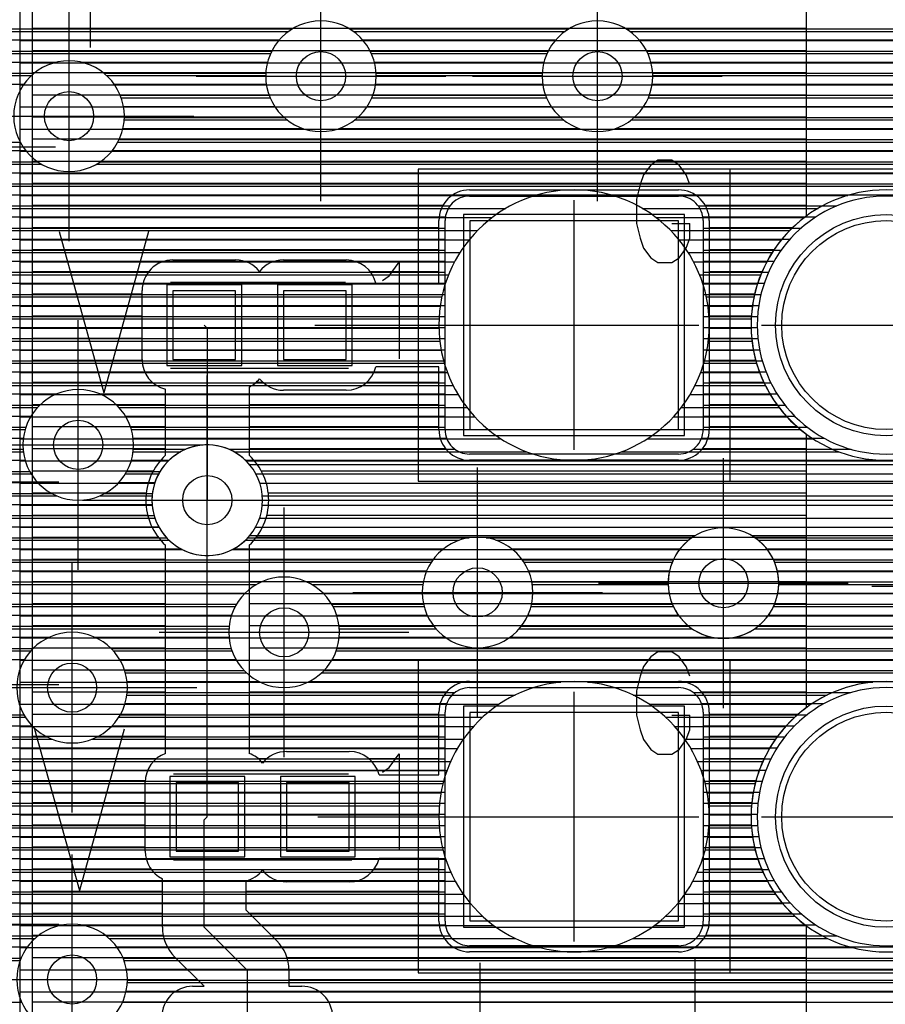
# Model space of a CAD drawing. Extents: x 25 to 291, y 23 to 136.
# Tile 29 of 147: x 31 to 38, y 70 to 78. Entities that reach past the tile are written whole.
import ezdxf

# ---------------------------------------------------------------- set-up
doc = ezdxf.new("R2010")
doc.units = 0
doc.layers.get('0').update_dxf_attribs({"linetype": 'CONTINUOUS'})
for name, color, linetype in [('copper_layer_2', 1, 'CONTINUOUS'), ('copper_layer_3', 3, 'CONTINUOUS'), ('copper_layer_bottom', 4, 'CONTINUOUS'), ('copper_layer_top', 5, 'CONTINUOUS'), ('drill_drawing', 6, 'CONTINUOUS'), ('paste_mask_top', 2, 'CONTINUOUS'), ('silkscreen_top', 1, 'CONTINUOUS'), ('solder_mask_bottom', 1, 'CONTINUOUS'), ('solder_mask_top', 1, 'CONTINUOUS')]:
    doc.layers.add(name, color=color, linetype=linetype)

# ---------------------------------------------------------------- blocks, each defined once
blk = doc.blocks.new('D20')
blk.add_circle((0, 0), 0.2)
blk = doc.blocks.new('D112')
blk.add_circle((0, 0), 0.85)
blk = doc.blocks.new('D460')
blk.add_lwpolyline([(0.84836, 0.84836), (-0.84836, 0.84836), (-0.84836, -0.84836), (0.84836, -0.84836)], close=True)
blk = doc.blocks.new('D466')
blk.add_lwpolyline([(0.254, 0.2794), (-0.254, 0.2794), (-0.254, -0.2794), (0.254, -0.2794)], close=True)
blk = doc.blocks.new('D34')
blk.add_circle((0, 0), 0.9)
blk = doc.blocks.new('D649')
blk.add_lwpolyline([(0.89916, 0.89916), (-0.89916, 0.89916), (-0.89916, -0.89916), (0.89916, -0.89916)], close=True)
blk = doc.blocks.new('D555')
blk.add_lwpolyline([(0.3048, 0.32766), (-0.3048, 0.32766), (-0.3048, -0.32766), (0.3048, -0.32766)], close=True)

msp = doc.modelspace()

# ---------------------------------------------------------------- linework, layer by layer
at = {"layer": 'copper_layer_2', "color": 1}
for points in [[(45.500127, 77.127508), (45.500127, 81.700279), (30.766574, 81.700279), (30.700025, 81.633731), (30.700025, 52.09144), (30.816358, 51.975108), (45.483617, 51.975108), (45.500127, 51.991618), (45.500127, 77.122936)], [(30.700025, 77.714757), (45.500127, 77.714757)], [(30.700025, 77.534925), (45.500127, 77.534925)], [(30.700025, 77.354839), (45.500127, 77.354839)], [(30.700025, 77.174752), (45.500127, 77.174752)], [(30.700025, 76.99492), (45.500127, 76.99492)], [(30.700025, 76.814834), (45.500127, 76.814834)], [(30.700025, 76.634747), (45.500127, 76.634747)], [(30.700025, 76.454915), (34.897638, 76.454915)], [(35.522733, 76.454915), (37.437643, 76.454915)], [(30.700025, 76.274829), (34.543053, 76.274829)], [(35.877064, 76.274829), (37.083058, 76.274829)], [(30.700025, 76.094742), (34.357125, 76.094742)], [(36.062992, 76.094742), (36.89713, 76.094742)], [(30.700025, 75.91491), (34.237998, 75.91491)], [(36.182372, 75.91491), (36.778004, 75.91491)], [(30.700025, 75.734823), (34.162306, 75.734823)], [(36.257811, 75.734823), (36.702311, 75.734823)], [(30.700025, 75.554737), (34.120904, 75.554737)], [(36.299213, 75.554737), (36.660909, 75.554737)], [(30.700025, 75.374905), (34.110236, 75.374905)], [(36.309881, 75.374905), (36.650241, 75.374905)], [(30.700025, 75.194818), (34.129286, 75.194818)], [(36.290831, 75.194818), (36.669291, 75.194818)], [(30.700025, 75.014732), (34.179832, 75.014732)], [(36.240284, 75.014732), (36.719837, 75.014732)], [(30.700025, 74.8349), (34.266447, 74.8349)], [(36.15367, 74.8349), (36.806452, 74.8349)], [(30.700025, 74.654813), (34.401067, 74.654813)], [(36.01905, 74.654813), (36.941072, 74.654813)], [(30.700025, 74.474727), (34.615189, 74.474727)], [(35.804928, 74.474727), (37.155194, 74.474727)], [(30.700025, 74.294895), (31.908306, 74.294895)], [(32.541783, 74.294895), (42.983236, 74.294895)], [(30.700025, 74.114808), (31.797308, 74.114808)], [(32.652781, 74.114808), (42.872238, 74.114808)], [(30.700025, 73.934722), (31.776988, 73.934722)], [(32.673355, 73.934722), (42.851918, 73.934722)], [(30.700025, 73.75489), (31.832614, 73.75489)], [(32.617475, 73.75489), (42.907798, 73.75489)], [(30.700025, 73.574803), (32.019558, 73.574803)], [(32.430531, 73.574803), (43.094488, 73.574803)], [(30.700025, 73.394717), (45.500127, 73.394717)], [(30.700025, 73.214884), (45.500127, 73.214884)], [(30.700025, 73.034798), (45.500127, 73.034798)], [(30.700025, 72.854712), (45.500127, 72.854712)], [(30.700025, 72.674879), (45.500127, 72.674879)], [(30.700025, 72.494793), (35.101854, 72.494793)], [(35.318263, 72.494793), (37.641859, 72.494793)], [(30.700025, 72.314707), (34.598933, 72.314707)], [(35.821184, 72.314707), (37.138938, 72.314707)], [(30.700025, 72.134874), (34.391415, 72.134874)], [(36.028702, 72.134874), (36.93142, 72.134874)], [(30.700025, 71.954788), (34.260097, 71.954788)], [(36.16002, 71.954788), (36.800102, 71.954788)], [(30.700025, 71.774702), (34.175768, 71.774702)], [(36.244348, 71.774702), (36.715773, 71.774702)], [(30.700025, 71.594869), (34.127508, 71.594869)], [(36.292609, 71.594869), (36.667513, 71.594869)], [(30.700025, 71.414783), (34.110236, 71.414783)], [(36.309881, 71.414783), (36.650241, 71.414783)], [(30.700025, 71.234696), (34.122682, 71.234696)], [(36.297689, 71.234696), (36.662687, 71.234696)], [(30.700025, 71.054864), (34.165608, 71.054864)], [(36.254509, 71.054864), (36.705613, 71.054864)], [(30.700025, 70.874778), (34.243586, 70.874778)], [(36.17653, 70.874778), (36.783592, 70.874778)], [(30.700025, 70.694691), (34.366015, 70.694691)], [(36.054102, 70.694691), (36.90602, 70.694691)], [(30.700025, 70.514859), (34.557277, 70.514859)], [(35.86284, 70.514859), (37.097282, 70.514859)], [(30.700025, 70.334773), (34.935992, 70.334773)], [(35.484125, 70.334773), (37.475997, 70.334773)], [(30.700025, 70.154686), (45.500127, 70.154686)], [(30.700025, 69.974854), (45.500127, 69.974854)]]:
    msp.add_lwpolyline(points, dxfattribs=at)
for points in [[(36.310135, 75.400051), (36.310135, 75.400051), (36.310135, 75.400051, 1), (34.109982, 75.400051), (34.109982, 75.400051), (34.109982, 75.400051, 1), (36.310135, 75.400051), (36.310135, 75.400051)], [(36.310135, 75.400051), (36.310135, 75.400051), (36.310135, 75.400051, 1), (34.109982, 75.400051), (34.109982, 75.400051), (34.109982, 75.400051, 1), (36.310135, 75.400051), (36.310135, 75.400051)], [(38.85014, 75.400051), (38.85014, 75.400051), (38.85014, 75.400051, 1), (36.649987, 75.400051), (36.649987, 75.400051), (36.649987, 75.400051, 1), (38.85014, 75.400051), (38.85014, 75.400051)], [(38.85014, 75.400051), (38.85014, 75.400051), (38.85014, 75.400051, 1), (36.649987, 75.400051), (36.649987, 75.400051), (36.649987, 75.400051, 1), (38.85014, 75.400051), (38.85014, 75.400051)], [(32.675133, 73.975108), (32.675133, 73.975108), (32.675133, 73.975108, 1), (31.774956, 73.975108), (31.774956, 73.975108), (31.774956, 73.975108, 1), (32.675133, 73.975108), (32.675133, 73.975108)], [(32.675133, 73.975108), (32.675133, 73.975108), (32.675133, 73.975108, 1), (31.774956, 73.975108), (31.774956, 73.975108), (31.774956, 73.975108, 1), (32.675133, 73.975108), (32.675133, 73.975108)], [(36.310135, 71.400051), (36.310135, 71.400051), (36.310135, 71.400051, 1), (34.109982, 71.400051), (34.109982, 71.400051), (34.109982, 71.400051, 1), (36.310135, 71.400051), (36.310135, 71.400051)], [(36.310135, 71.400051), (36.310135, 71.400051), (36.310135, 71.400051, 1), (34.109982, 71.400051), (34.109982, 71.400051), (34.109982, 71.400051, 1), (36.310135, 71.400051), (36.310135, 71.400051)], [(38.85014, 71.400051), (38.85014, 71.400051), (38.85014, 71.400051, 1), (36.649987, 71.400051), (36.649987, 71.400051), (36.649987, 71.400051, 1), (38.85014, 71.400051), (38.85014, 71.400051)], [(38.85014, 71.400051), (38.85014, 71.400051), (38.85014, 71.400051, 1), (36.649987, 71.400051), (36.649987, 71.400051), (36.649987, 71.400051, 1), (38.85014, 71.400051), (38.85014, 71.400051)]]:
    msp.add_lwpolyline(points, format="xyb", dxfattribs=at)
at = {"layer": 'copper_layer_3', "color": 3}
for points in [[(33.599949, 77.425197), (33.599949, 77.425197), (33.599949, 77.425197, 1), (32.700279, 77.425197), (32.700279, 77.425197), (32.700279, 77.425197, 1), (33.599949, 77.425197), (33.599949, 77.425197)], [(33.599949, 77.425197), (33.599949, 77.425197), (33.599949, 77.425197, 1), (32.700279, 77.425197), (32.700279, 77.425197), (32.700279, 77.425197, 1), (33.599949, 77.425197), (33.599949, 77.425197)], [(35.85014, 77.425197), (35.85014, 77.425197), (35.85014, 77.425197, 1), (34.949962, 77.425197), (34.949962, 77.425197), (34.949962, 77.425197, 1), (35.85014, 77.425197), (35.85014, 77.425197)], [(35.85014, 77.425197), (35.85014, 77.425197), (35.85014, 77.425197, 1), (34.949962, 77.425197), (34.949962, 77.425197), (34.949962, 77.425197, 1), (35.85014, 77.425197), (35.85014, 77.425197)], [(31.550165, 77.100076), (31.550165, 77.100076), (31.550165, 77.100076, 1), (30.649987, 77.100076), (30.649987, 77.100076), (30.649987, 77.100076, 1), (31.550165, 77.100076), (31.550165, 77.100076)], [(31.550165, 77.100076), (31.550165, 77.100076), (31.550165, 77.100076, 1), (30.649987, 77.100076), (30.649987, 77.100076), (30.649987, 77.100076, 1), (31.550165, 77.100076), (31.550165, 77.100076)], [(36.310135, 75.400051), (36.310135, 75.400051), (36.310135, 75.400051, 1), (34.109982, 75.400051), (34.109982, 75.400051), (34.109982, 75.400051, 1), (36.310135, 75.400051), (36.310135, 75.400051)], [(36.310135, 75.400051), (36.310135, 75.400051), (36.310135, 75.400051, 1), (34.109982, 75.400051), (34.109982, 75.400051), (34.109982, 75.400051, 1), (36.310135, 75.400051), (36.310135, 75.400051)], [(38.85014, 75.400051), (38.85014, 75.400051), (38.85014, 75.400051, 1), (36.649987, 75.400051), (36.649987, 75.400051), (36.649987, 75.400051, 1), (38.85014, 75.400051), (38.85014, 75.400051)], [(38.85014, 75.400051), (38.85014, 75.400051), (38.85014, 75.400051, 1), (36.649987, 75.400051), (36.649987, 75.400051), (36.649987, 75.400051, 1), (38.85014, 75.400051), (38.85014, 75.400051)], [(31.625095, 74.425197), (31.625095, 74.425197), (31.625095, 74.425197, 1), (30.724917, 74.425197), (30.724917, 74.425197), (30.724917, 74.425197, 1), (31.625095, 74.425197), (31.625095, 74.425197)], [(31.625095, 74.425197), (31.625095, 74.425197), (31.625095, 74.425197, 1), (30.724917, 74.425197), (30.724917, 74.425197), (30.724917, 74.425197, 1), (31.625095, 74.425197), (31.625095, 74.425197)], [(32.675133, 73.975108), (32.675133, 73.975108), (32.675133, 73.975108, 1), (31.774956, 73.975108), (31.774956, 73.975108), (31.774956, 73.975108, 1), (32.675133, 73.975108), (32.675133, 73.975108)], [(32.675133, 73.975108), (32.675133, 73.975108), (32.675133, 73.975108, 1), (31.774956, 73.975108), (31.774956, 73.975108), (31.774956, 73.975108, 1), (32.675133, 73.975108), (32.675133, 73.975108)], [(36.875032, 73.300229), (36.875032, 73.300229), (36.875032, 73.300229, 1), (35.975362, 73.300229), (35.975362, 73.300229), (35.975362, 73.300229, 1), (36.875032, 73.300229), (36.875032, 73.300229)], [(36.875032, 73.300229), (36.875032, 73.300229), (36.875032, 73.300229, 1), (35.975362, 73.300229), (35.975362, 73.300229), (35.975362, 73.300229, 1), (36.875032, 73.300229), (36.875032, 73.300229)], [(34.875032, 73.225044), (34.875032, 73.225044), (34.875032, 73.225044, 1), (33.974854, 73.225044), (33.974854, 73.225044), (33.974854, 73.225044, 1), (34.875032, 73.225044), (34.875032, 73.225044)], [(34.875032, 73.225044), (34.875032, 73.225044), (34.875032, 73.225044, 1), (33.974854, 73.225044), (33.974854, 73.225044), (33.974854, 73.225044, 1), (34.875032, 73.225044), (34.875032, 73.225044)], [(33.299975, 72.900178), (33.299975, 72.900178), (33.299975, 72.900178, 1), (32.400305, 72.900178), (32.400305, 72.900178), (32.400305, 72.900178, 1), (33.299975, 72.900178), (33.299975, 72.900178)], [(33.299975, 72.900178), (33.299975, 72.900178), (33.299975, 72.900178, 1), (32.400305, 72.900178), (32.400305, 72.900178), (32.400305, 72.900178, 1), (33.299975, 72.900178), (33.299975, 72.900178)], [(31.575057, 72.450089), (31.575057, 72.450089), (31.575057, 72.450089, 1), (30.674879, 72.450089), (30.674879, 72.450089), (30.674879, 72.450089, 1), (31.575057, 72.450089), (31.575057, 72.450089)], [(31.575057, 72.450089), (31.575057, 72.450089), (31.575057, 72.450089, 1), (30.674879, 72.450089), (30.674879, 72.450089), (30.674879, 72.450089, 1), (31.575057, 72.450089), (31.575057, 72.450089)], [(36.310135, 71.400051), (36.310135, 71.400051), (36.310135, 71.400051, 1), (34.109982, 71.400051), (34.109982, 71.400051), (34.109982, 71.400051, 1), (36.310135, 71.400051), (36.310135, 71.400051)], [(36.310135, 71.400051), (36.310135, 71.400051), (36.310135, 71.400051, 1), (34.109982, 71.400051), (34.109982, 71.400051), (34.109982, 71.400051, 1), (36.310135, 71.400051), (36.310135, 71.400051)], [(38.85014, 71.400051), (38.85014, 71.400051), (38.85014, 71.400051, 1), (36.649987, 71.400051), (36.649987, 71.400051), (36.649987, 71.400051, 1), (38.85014, 71.400051), (38.85014, 71.400051)], [(38.85014, 71.400051), (38.85014, 71.400051), (38.85014, 71.400051, 1), (36.649987, 71.400051), (36.649987, 71.400051), (36.649987, 71.400051, 1), (38.85014, 71.400051), (38.85014, 71.400051)], [(31.575057, 70.075184), (31.575057, 70.075184), (31.575057, 70.075184, 1), (30.674879, 70.075184), (30.674879, 70.075184), (30.674879, 70.075184, 1), (31.575057, 70.075184), (31.575057, 70.075184)], [(31.575057, 70.075184), (31.575057, 70.075184), (31.575057, 70.075184, 1), (30.674879, 70.075184), (30.674879, 70.075184), (30.674879, 70.075184, 1), (31.575057, 70.075184), (31.575057, 70.075184)]]:
    msp.add_lwpolyline(points, format="xyb", dxfattribs=at)
for points in [[(25.800102, 77.789942), (32.886462, 77.789942)], [(33.413767, 77.789942), (35.136398, 77.789942)], [(35.663703, 77.789942), (40.111506, 77.789942)], [(25.800102, 77.609855), (32.739649, 77.609855)], [(33.560325, 77.609855), (34.989586, 77.609855)], [(35.810516, 77.609855), (38.279655, 77.609855)], [(25.800102, 77.429769), (30.793752, 77.429769)], [(31.406401, 77.429769), (32.700025, 77.429769)], [(33.599949, 77.429769), (34.949962, 77.429769)], [(35.85014, 77.429769), (38.137414, 77.429769)], [(31.524511, 77.249936), (32.735585, 77.249936)], [(33.564389, 77.249936), (34.985522, 77.249936)], [(35.81458, 77.249936), (38.100076, 77.249936)], [(31.549149, 77.06985), (32.874016, 77.06985)], [(33.426213, 77.06985), (35.123952, 77.06985)], [(35.676149, 77.06985), (38.137668, 77.06985)], [(30.393193, 76.889764), (30.702311, 76.889764)], [(31.497841, 76.889764), (38.280417, 76.889764)], [(30.370841, 76.709931), (30.876048, 76.709931)], [(31.324105, 76.709931), (42.001524, 76.709931)], [(30.246634, 76.529845), (41.91237, 76.529845)], [(25.800102, 76.349759), (34.655067, 76.349759)], [(35.765304, 76.349759), (37.195072, 76.349759)], [(25.800102, 76.169926), (34.424181, 76.169926)], [(35.995936, 76.169926), (36.964186, 76.169926)], [(25.800102, 75.98984), (34.281433, 75.98984)], [(36.138684, 75.98984), (36.821438, 75.98984)], [(25.800102, 75.809754), (34.18923, 75.809754)], [(36.230886, 75.809754), (36.729235, 75.809754)], [(25.800102, 75.629921), (34.134366, 75.629921)], [(36.285751, 75.629921), (36.674371, 75.629921)], [(25.800102, 75.449835), (34.111252, 75.449835)], [(36.308865, 75.449835), (36.651257, 75.449835)], [(25.800102, 75.269749), (34.117856, 75.269749)], [(36.302261, 75.269749), (36.657861, 75.269749)], [(25.800102, 75.089916), (34.154686, 75.089916)], [(36.265431, 75.089916), (36.694691, 75.089916)], [(25.800102, 74.90983), (34.225298, 74.90983)], [(36.194818, 74.90983), (36.765304, 74.90983)], [(25.800102, 74.729743), (30.84379, 74.729743)], [(31.506223, 74.729743), (34.337821, 74.729743)], [(36.082296, 74.729743), (36.877826, 74.729743)], [(25.800102, 74.549911), (30.742697, 74.549911)], [(31.607569, 74.549911), (34.512319, 74.549911)], [(35.907798, 74.549911), (37.052324, 74.549911)], [(30.341377, 74.369825), (30.728473, 74.369825)], [(31.621539, 74.369825), (32.00889, 74.369825)], [(32.441199, 74.369825), (34.82474, 74.369825)], [(35.595377, 74.369825), (37.364745, 74.369825)], [(30.415037, 74.189738), (30.791466, 74.189738)], [(31.558547, 74.189738), (31.829566, 74.189738)], [(32.620523, 74.189738), (42.277115, 74.189738)], [(30.403861, 74.009906), (31.001778, 74.009906)], [(31.348235, 74.009906), (31.77648, 74.009906)], [(32.673609, 74.009906), (42.85141, 74.009906)], [(30.298705, 73.82982), (31.799086, 73.82982)], [(32.651003, 73.82982), (42.87427, 73.82982)], [(25.800102, 73.649733), (31.914148, 73.649733)], [(32.535941, 73.649733), (34.276099, 73.649733)], [(34.574041, 73.649733), (36.141732, 73.649733)], [(36.708407, 73.649733), (38.400813, 73.649733)], [(25.800102, 73.469901), (34.047498, 73.469901)], [(34.802642, 73.469901), (36.008382, 73.469901)], [(36.841758, 73.469901), (38.244348, 73.469901)], [(25.800102, 73.289815), (32.625095, 73.289815)], [(33.075184, 73.289815), (33.97968, 73.289815)], [(34.87046, 73.289815), (35.975108, 73.289815)], [(36.875032, 73.289815), (38.200406, 73.289815)], [(25.800102, 73.109728), (32.451867, 73.109728)], [(33.248158, 73.109728), (33.990094, 73.109728)], [(34.860046, 73.109728), (36.017272, 73.109728)], [(36.832868, 73.109728), (38.231648, 73.109728)], [(25.800102, 72.929896), (32.401067, 72.929896)], [(33.299213, 72.929896), (34.085598, 72.929896)], [(34.764542, 72.929896), (36.169418, 72.929896)], [(36.680721, 72.929896), (38.361443, 72.929896)], [(30.317755, 72.749809), (30.789434, 72.749809)], [(31.460757, 72.749809), (32.425959, 72.749809)], [(33.274321, 72.749809), (42.185166, 72.749809)], [(31.558801, 72.569723), (32.544577, 72.569723)], [(33.155702, 72.569723), (42.127254, 72.569723)], [(31.570993, 72.389891), (34.729997, 72.389891)], [(35.690373, 72.389891), (37.270003, 72.389891)], [(30.325629, 72.209804), (30.744729, 72.209804)], [(31.505461, 72.209804), (34.465329, 72.209804)], [(35.954788, 72.209804), (37.005334, 72.209804)], [(28.816866, 72.029718), (30.96444, 72.029718)], [(31.285751, 72.029718), (34.308103, 72.029718)], [(36.112014, 72.029718), (36.848108, 72.029718)], [(25.800102, 71.849886), (34.206248, 71.849886)], [(36.213868, 71.849886), (36.746253, 71.849886)], [(25.800102, 71.669799), (34.14351, 71.669799)], [(36.276607, 71.669799), (36.683515, 71.669799)], [(25.800102, 71.489713), (34.113792, 71.489713)], [(36.306325, 71.489713), (36.653797, 71.489713)], [(25.800102, 71.309881), (34.113792, 71.309881)], [(36.306325, 71.309881), (36.653797, 71.309881)], [(25.800102, 71.129794), (34.143764, 71.129794)], [(36.276353, 71.129794), (36.683769, 71.129794)], [(25.800102, 70.949708), (34.206502, 70.949708)], [(36.213614, 70.949708), (36.746507, 70.949708)], [(30.341377, 70.769876), (34.308611, 70.769876)], [(36.111506, 70.769876), (36.848616, 70.769876)], [(30.415037, 70.589789), (34.466091, 70.589789)], [(35.954026, 70.589789), (37.006096, 70.589789)], [(30.403861, 70.409703), (30.824232, 70.409703)], [(31.425959, 70.409703), (34.731267, 70.409703)], [(35.688849, 70.409703), (37.271273, 70.409703)], [(30.298705, 70.22987), (30.702565, 70.22987)], [(31.547625, 70.22987), (41.268987, 70.22987)], [(31.574295, 70.049784), (41.16764, 70.049784)]]:
    msp.add_lwpolyline(points, dxfattribs=at)
at = {"layer": 'copper_layer_bottom', "color": 4}
for points in [[(33.599949, 77.425197), (33.599949, 77.425197), (33.599949, 77.425197, 1), (32.700279, 77.425197), (32.700279, 77.425197), (32.700279, 77.425197, 1), (33.599949, 77.425197), (33.599949, 77.425197)], [(33.599949, 77.425197), (33.599949, 77.425197), (33.599949, 77.425197, 1), (32.700279, 77.425197), (32.700279, 77.425197), (32.700279, 77.425197, 1), (33.599949, 77.425197), (33.599949, 77.425197)], [(35.85014, 77.425197), (35.85014, 77.425197), (35.85014, 77.425197, 1), (34.949962, 77.425197), (34.949962, 77.425197), (34.949962, 77.425197, 1), (35.85014, 77.425197), (35.85014, 77.425197)], [(35.85014, 77.425197), (35.85014, 77.425197), (35.85014, 77.425197, 1), (34.949962, 77.425197), (34.949962, 77.425197), (34.949962, 77.425197, 1), (35.85014, 77.425197), (35.85014, 77.425197)], [(31.550165, 77.100076), (31.550165, 77.100076), (31.550165, 77.100076, 1), (30.649987, 77.100076), (30.649987, 77.100076), (30.649987, 77.100076, 1), (31.550165, 77.100076), (31.550165, 77.100076)], [(31.550165, 77.100076), (31.550165, 77.100076), (31.550165, 77.100076, 1), (30.649987, 77.100076), (30.649987, 77.100076), (30.649987, 77.100076, 1), (31.550165, 77.100076), (31.550165, 77.100076)], [(34.360173, 76.450089), (34.360173, 76.450089), (34.360173, 76.450089, 0.413315), (34.16002, 76.250191), (34.16002, 76.250191)], [(36.260097, 76.250191), (36.260097, 76.250191), (36.260097, 76.250191, 0.414214), (36.060198, 76.450089), (36.060198, 76.450089)], [(38.800102, 75.400051), (38.800102, 75.400051), (38.800102, 75.400051, 1), (36.700025, 75.400051), (36.700025, 75.400051), (36.700025, 75.400051, 1), (38.800102, 75.400051), (38.800102, 75.400051)], [(38.800102, 75.400051), (38.800102, 75.400051), (38.800102, 75.400051, 1), (36.700025, 75.400051), (36.700025, 75.400051), (36.700025, 75.400051, 1), (38.800102, 75.400051), (38.800102, 75.400051)], [(31.625095, 74.425197), (31.625095, 74.425197), (31.625095, 74.425197, 1), (30.724917, 74.425197), (30.724917, 74.425197), (30.724917, 74.425197, 1), (31.625095, 74.425197), (31.625095, 74.425197)], [(31.625095, 74.425197), (31.625095, 74.425197), (31.625095, 74.425197, 1), (30.724917, 74.425197), (30.724917, 74.425197), (30.724917, 74.425197, 1), (31.625095, 74.425197), (31.625095, 74.425197)], [(34.16002, 74.550165), (34.16002, 74.550165), (34.16002, 74.550165, 0.415111), (34.360173, 74.350267), (34.360173, 74.350267)], [(36.060198, 74.350267), (36.060198, 74.350267), (36.060198, 74.350267, 0.414214), (36.260097, 74.550165), (36.260097, 74.550165)], [(32.569215, 74.265177), (32.569215, 74.265177), (32.569215, 74.265177, 2.738229), (32.569215, 73.685039), (32.569215, 73.685039)], [(34.875032, 73.225044), (34.875032, 73.225044), (34.875032, 73.225044, 1), (33.974854, 73.225044), (33.974854, 73.225044), (33.974854, 73.225044, 1), (34.875032, 73.225044), (34.875032, 73.225044)], [(34.875032, 73.225044), (34.875032, 73.225044), (34.875032, 73.225044, 1), (33.974854, 73.225044), (33.974854, 73.225044), (33.974854, 73.225044, 1), (34.875032, 73.225044), (34.875032, 73.225044)], [(36.192024, 73.685039), (36.192024, 73.685039), (36.192024, 73.685039, 3.581935), (36.658115, 73.685039), (36.658115, 73.685039)], [(33.299975, 72.900178), (33.299975, 72.900178), (33.299975, 72.900178, 1), (32.400305, 72.900178), (32.400305, 72.900178), (32.400305, 72.900178, 1), (33.299975, 72.900178), (33.299975, 72.900178)], [(33.299975, 72.900178), (33.299975, 72.900178), (33.299975, 72.900178, 1), (32.400305, 72.900178), (32.400305, 72.900178), (32.400305, 72.900178, 1), (33.299975, 72.900178), (33.299975, 72.900178)], [(31.575057, 72.450089), (31.575057, 72.450089), (31.575057, 72.450089, 1), (30.674879, 72.450089), (30.674879, 72.450089), (30.674879, 72.450089, 1), (31.575057, 72.450089), (31.575057, 72.450089)], [(31.575057, 72.450089), (31.575057, 72.450089), (31.575057, 72.450089, 1), (30.674879, 72.450089), (30.674879, 72.450089), (30.674879, 72.450089, 1), (31.575057, 72.450089), (31.575057, 72.450089)], [(34.360173, 72.450089), (34.360173, 72.450089), (34.360173, 72.450089, 0.413315), (34.16002, 72.250191), (34.16002, 72.250191)], [(36.260097, 72.250191), (36.260097, 72.250191), (36.260097, 72.250191, 0.414214), (36.060198, 72.450089), (36.060198, 72.450089)], [(38.800102, 71.400051), (38.800102, 71.400051), (38.800102, 71.400051, 1), (36.700025, 71.400051), (36.700025, 71.400051), (36.700025, 71.400051, 1), (38.800102, 71.400051), (38.800102, 71.400051)], [(38.800102, 71.400051), (38.800102, 71.400051), (38.800102, 71.400051, 1), (36.700025, 71.400051), (36.700025, 71.400051), (36.700025, 71.400051, 1), (38.800102, 71.400051), (38.800102, 71.400051)], [(31.575057, 70.075184), (31.575057, 70.075184), (31.575057, 70.075184, 1), (30.674879, 70.075184), (30.674879, 70.075184), (30.674879, 70.075184, 1), (31.575057, 70.075184), (31.575057, 70.075184)], [(31.575057, 70.075184), (31.575057, 70.075184), (31.575057, 70.075184, 1), (30.674879, 70.075184), (30.674879, 70.075184), (30.674879, 70.075184, 1), (31.575057, 70.075184), (31.575057, 70.075184)], [(34.16002, 70.550165), (34.16002, 70.550165), (34.16002, 70.550165, 0.414214), (34.360173, 70.350013), (34.360173, 70.350013)], [(36.060198, 70.350013), (36.060198, 70.350013), (36.060198, 70.350013, 0.415111), (36.260097, 70.550165), (36.260097, 70.550165)]]:
    msp.add_lwpolyline(points, format="xyb", dxfattribs=at)
for points in [[(25.750064, 77.809754), (32.916434, 77.809754)], [(33.383541, 77.809754), (35.166624, 77.809754)], [(35.633477, 77.809754), (40.141478, 77.809754)], [(25.750064, 77.719837), (32.810008, 77.719837)], [(33.490221, 77.719837), (35.059944, 77.719837)], [(35.740157, 77.719837), (40.035052, 77.719837)], [(25.750064, 77.629921), (32.749301, 77.629921)], [(33.550927, 77.629921), (34.999238, 77.629921)], [(35.800864, 77.629921), (38.308611, 77.629921)], [(25.750064, 77.539751), (31.004064, 77.539751)], [(31.196088, 77.539751), (32.715011, 77.539751)], [(33.585217, 77.539751), (34.964948, 77.539751)], [(35.835154, 77.539751), (38.20574, 77.539751)], [(25.750064, 77.449835), (30.816866, 77.449835)], [(31.383287, 77.449835), (32.700787, 77.449835)], [(33.599441, 77.449835), (34.950724, 77.449835)], [(35.849378, 77.449835), (38.146812, 77.449835)], [(25.750064, 77.359919), (30.732537, 77.359919)], [(31.467615, 77.359919), (32.704851, 77.359919)], [(33.595377, 77.359919), (34.954788, 77.359919)], [(35.845314, 77.359919), (38.113538, 77.359919)], [(31.516891, 77.269749), (32.727711, 77.269749)], [(33.572517, 77.269749), (34.977648, 77.269749)], [(35.822454, 77.269749), (38.100584, 77.269749)], [(31.543053, 77.179832), (32.772924, 77.179832)], [(33.527305, 77.179832), (35.02286, 77.179832)], [(35.777242, 77.179832), (38.105664, 77.179832)], [(31.549911, 77.089916), (32.849886, 77.089916)], [(33.450089, 77.089916), (35.100076, 77.089916)], [(35.700279, 77.089916), (38.12954, 77.089916)], [(31.538735, 76.999746), (33.003048, 76.999746)], [(33.296927, 76.999746), (35.253239, 76.999746)], [(35.547117, 76.999746), (38.176022, 76.999746)], [(31.507747, 76.90983), (38.255779, 76.90983)], [(25.750064, 76.819914), (30.748031, 76.819914)], [(31.452121, 76.819914), (38.418593, 76.819914)], [(25.750064, 76.729743), (30.844298, 76.729743)], [(31.355601, 76.729743), (42.018796, 76.729743)], [(25.750064, 76.639827), (41.954534, 76.639827)], [(25.750064, 76.549911), (41.917704, 76.549911)], [(25.750064, 76.459741), (41.901448, 76.459741)], [(34.360173, 76.450089), (36.060198, 76.450089)], [(25.750064, 76.369825), (34.199898, 76.369825)], [(36.220218, 76.369825), (37.347219, 76.369825)], [(25.750064, 76.279909), (34.162306, 76.279909)], [(36.257811, 76.279909), (37.176784, 76.279909)], [(34.16002, 74.550165), (34.16002, 76.250191)], [(36.260097, 76.250191), (36.260097, 74.550165)], [(25.750064, 76.189738), (34.16002, 76.189738)], [(36.260097, 76.189738), (37.057912, 76.189738)], [(25.750064, 76.099822), (34.16002, 76.099822)], [(36.260097, 76.099822), (36.967234, 76.099822)], [(25.750064, 76.009906), (34.16002, 76.009906)], [(36.260097, 76.009906), (36.895098, 76.009906)], [(25.750064, 75.919736), (34.16002, 75.919736)], [(36.260097, 75.919736), (36.837694, 75.919736)], [(25.750064, 75.82982), (34.16002, 75.82982)], [(36.260097, 75.82982), (36.791974, 75.82982)], [(25.750064, 75.739903), (34.16002, 75.739903)], [(36.260097, 75.739903), (36.756414, 75.739903)], [(25.750064, 75.649733), (34.16002, 75.649733)], [(36.260097, 75.649733), (36.730251, 75.649733)], [(25.750064, 75.559817), (34.16002, 75.559817)], [(36.260097, 75.559817), (36.712217, 75.559817)], [(25.750064, 75.469901), (34.16002, 75.469901)], [(36.260097, 75.469901), (36.702311, 75.469901)], [(25.750064, 75.379731), (34.16002, 75.379731)], [(36.260097, 75.379731), (36.700279, 75.379731)], [(25.750064, 75.289815), (34.16002, 75.289815)], [(36.260097, 75.289815), (36.705867, 75.289815)], [(25.750064, 75.199898), (34.16002, 75.199898)], [(36.260097, 75.199898), (36.719329, 75.199898)], [(25.750064, 75.109728), (34.16002, 75.109728)], [(36.260097, 75.109728), (36.740919, 75.109728)], [(25.750064, 75.019812), (34.16002, 75.019812)], [(36.260097, 75.019812), (36.7714, 75.019812)], [(25.750064, 74.929896), (34.16002, 74.929896)], [(36.260097, 74.929896), (36.811278, 74.929896)], [(25.750064, 74.839726), (31.000254, 74.839726)], [(31.349759, 74.839726), (34.16002, 74.839726)], [(36.260097, 74.839726), (36.862078, 74.839726)], [(25.750064, 74.749809), (30.863348, 74.749809)], [(31.486665, 74.749809), (34.16002, 74.749809)], [(36.260097, 74.749809), (36.925832, 74.749809)], [(25.750064, 74.659893), (30.791212, 74.659893)], [(31.559055, 74.659893), (34.16002, 74.659893)], [(36.260097, 74.659893), (37.005588, 74.659893)], [(25.750064, 74.569723), (30.749047, 74.569723)], [(31.601219, 74.569723), (34.16002, 74.569723)], [(36.260097, 74.569723), (37.107442, 74.569723)], [(25.750064, 74.479807), (30.728473, 74.479807)], [(31.621793, 74.479807), (34.17272, 74.479807)], [(36.247396, 74.479807), (37.244602, 74.479807)], [(25.750064, 74.389891), (30.726441, 74.389891)], [(31.623571, 74.389891), (32.050292, 74.389891)], [(32.399797, 74.389891), (34.240538, 74.389891)], [(36.060198, 74.350267), (34.360173, 74.350267)], [(36.179578, 74.389891), (37.464059, 74.389891)], [(25.750064, 74.299721), (30.742951, 74.299721)], [(31.607315, 74.299721), (31.913386, 74.299721)], [(32.536703, 74.299721), (42.210566, 74.299721)], [(25.750064, 74.209804), (30.780036, 74.209804)], [(31.570231, 74.209804), (31.840996, 74.209804)], [(32.569215, 74.265177), (42.227076, 74.265177)], [(25.750064, 74.119888), (30.844552, 74.119888)], [(31.505715, 74.119888), (31.798832, 74.119888)], [(25.750064, 74.029718), (30.960122, 74.029718)], [(31.390145, 74.029718), (31.778512, 74.029718)], [(32.225044, 73.975108), (43.299975, 73.975108)], [(25.750064, 73.939802), (31.77648, 73.939802)], [(25.750064, 73.849886), (31.79299, 73.849886)], [(25.750064, 73.759716), (31.82982, 73.759716)], [(25.750064, 73.669799), (31.89459, 73.669799)], [(32.555753, 73.669799), (34.355855, 73.669799)], [(36.192024, 73.685039), (32.569215, 73.685039)], [(34.494285, 73.669799), (36.168402, 73.669799)], [(38.464567, 73.685039), (36.658115, 73.685039)], [(36.681737, 73.669799), (38.433833, 73.669799)], [(25.750064, 73.579883), (32.01016, 73.579883)], [(32.439929, 73.579883), (34.148082, 73.579883)], [(34.702057, 73.579883), (36.072644, 73.579883)], [(36.77775, 73.579883), (38.318771, 73.579883)], [(25.750064, 73.489713), (34.061214, 73.489713)], [(34.788926, 73.489713), (36.017018, 73.489713)], [(36.833122, 73.489713), (38.254509, 73.489713)], [(25.750064, 73.399797), (34.010414, 73.399797)], [(34.839726, 73.399797), (35.986284, 73.399797)], [(36.863856, 73.399797), (38.217678, 73.399797)], [(25.750064, 73.309881), (32.663957, 73.309881)], [(33.036322, 73.309881), (33.982982, 73.309881)], [(34.867158, 73.309881), (35.975108, 73.309881)], [(36.875032, 73.309881), (38.201422, 73.309881)], [(25.750064, 73.21971), (32.533401, 73.21971)], [(33.166878, 73.21971), (33.975108, 73.21971)], [(34.875032, 73.21971), (35.98222, 73.21971)], [(36.86792, 73.21971), (38.203454, 73.21971)], [(25.750064, 73.129794), (32.463043, 73.129794)], [(33.236982, 73.129794), (33.985268, 73.129794)], [(34.864872, 73.129794), (36.008636, 73.129794)], [(36.841504, 73.129794), (38.224282, 73.129794)], [(25.750064, 73.039878), (32.422403, 73.039878)], [(33.277877, 73.039878), (34.014986, 73.039878)], [(34.835154, 73.039878), (36.057912, 73.039878)], [(36.792228, 73.039878), (38.266447, 73.039878)], [(25.750064, 72.949708), (32.402845, 72.949708)], [(33.297435, 72.949708), (34.069088, 72.949708)], [(34.781052, 72.949708), (36.142748, 72.949708)], [(36.707391, 72.949708), (38.339091, 72.949708)], [(25.750064, 72.859792), (30.938786, 72.859792)], [(31.311405, 72.859792), (32.401829, 72.859792)], [(33.298197, 72.859792), (34.162306, 72.859792)], [(34.687833, 72.859792), (36.332233, 72.859792)], [(36.517907, 72.859792), (38.476759, 72.859792)], [(25.750064, 72.769876), (30.80823, 72.769876)], [(31.441707, 72.769876), (32.419355, 72.769876)], [(33.280671, 72.769876), (40.993396, 72.769876)], [(25.750064, 72.679705), (30.738125, 72.679705)], [(31.512065, 72.679705), (32.457709, 72.679705)], [(33.242316, 72.679705), (42.1524, 72.679705)], [(31.552959, 72.589789), (32.524257, 72.589789)], [(33.176022, 72.589789), (42.129794, 72.589789)], [(31.572263, 72.499873), (32.644653, 72.499873)], [(33.055626, 72.499873), (42.12573, 72.499873)], [(34.360173, 72.450089), (36.060198, 72.450089)], [(31.573279, 72.409703), (34.239522, 72.409703)], [(36.180594, 72.409703), (37.461773, 72.409703)], [(31.555753, 72.319787), (34.172466, 72.319787)], [(36.24765, 72.319787), (37.243332, 72.319787)], [(25.750064, 72.22987), (30.732791, 72.22987)], [(31.517399, 72.22987), (34.16002, 72.22987)], [(34.16002, 70.550165), (34.16002, 72.250191)], [(36.260097, 72.250191), (36.260097, 70.550165)], [(36.260097, 72.22987), (37.106426, 72.22987)], [(25.750064, 72.1397), (30.799086, 72.1397)], [(31.450851, 72.1397), (34.16002, 72.1397)], [(36.260097, 72.1397), (37.004826, 72.1397)], [(25.750064, 72.049784), (30.919482, 72.049784)], [(31.330455, 72.049784), (34.16002, 72.049784)], [(36.260097, 72.049784), (36.92507, 72.049784)], [(25.750064, 71.959868), (34.16002, 71.959868)], [(36.260097, 71.959868), (36.86157, 71.959868)], [(25.750064, 71.869698), (34.16002, 71.869698)], [(36.260097, 71.869698), (36.811024, 71.869698)], [(25.750064, 71.779782), (34.16002, 71.779782)], [(36.260097, 71.779782), (36.771146, 71.779782)], [(25.750064, 71.689865), (34.16002, 71.689865)], [(36.260097, 71.689865), (36.740919, 71.689865)], [(25.750064, 71.599695), (34.16002, 71.599695)], [(36.260097, 71.599695), (36.719329, 71.599695)], [(25.750064, 71.509779), (34.16002, 71.509779)], [(36.260097, 71.509779), (36.705867, 71.509779)], [(25.750064, 71.419863), (34.16002, 71.419863)], [(36.260097, 71.419863), (36.700279, 71.419863)], [(25.750064, 71.329693), (34.16002, 71.329693)], [(36.260097, 71.329693), (36.702311, 71.329693)], [(25.750064, 71.239776), (34.16002, 71.239776)], [(36.260097, 71.239776), (36.712471, 71.239776)], [(25.750064, 71.14986), (34.16002, 71.14986)], [(36.260097, 71.14986), (36.730251, 71.14986)], [(25.750064, 71.05969), (34.16002, 71.05969)], [(36.260097, 71.05969), (36.756668, 71.05969)], [(25.750064, 70.969774), (34.16002, 70.969774)], [(36.260097, 70.969774), (36.792228, 70.969774)], [(25.750064, 70.879858), (34.16002, 70.879858)], [(36.260097, 70.879858), (36.837948, 70.879858)], [(25.750064, 70.789688), (34.16002, 70.789688)], [(36.260097, 70.789688), (36.895606, 70.789688)], [(25.750064, 70.699771), (34.16002, 70.699771)], [(36.260097, 70.699771), (36.967742, 70.699771)], [(25.750064, 70.609855), (34.16002, 70.609855)], [(36.260097, 70.609855), (37.058674, 70.609855)], [(25.750064, 70.519685), (31.05588, 70.519685)], [(31.194056, 70.519685), (34.162306, 70.519685)], [(36.257811, 70.519685), (37.1778, 70.519685)], [(25.750064, 70.429769), (30.848108, 70.429769)], [(31.402083, 70.429769), (34.200406, 70.429769)], [(36.21971, 70.429769), (37.348997, 70.429769)], [(36.060198, 70.350013), (34.360173, 70.350013)], [(25.750064, 70.339853), (30.76124, 70.339853)], [(31.488951, 70.339853), (41.425197, 70.339853)], [(25.750064, 70.249682), (30.710439, 70.249682)], [(31.539751, 70.249682), (41.288545, 70.249682)], [(31.566929, 70.159766), (41.216154, 70.159766)], [(31.575057, 70.06985), (41.17399, 70.06985)], [(31.564897, 69.97968), (41.153416, 69.97968)], [(25.750064, 69.889764), (30.715011, 69.889764)], [(31.535179, 69.889764), (41.151384, 69.889764)]]:
    msp.add_lwpolyline(points, dxfattribs=at)
at = {"layer": 'copper_layer_top', "color": 5}
for points in [[(45.400051, 52.075184), (45.400051, 79.900178), (42.275083, 79.900178), (42.275083, 81.600203), (30.816358, 81.600203), (30.800102, 81.583693), (30.800102, 53.975108), (33.750064, 53.975108), (33.750064, 52.075184), (45.400051, 52.075184)], [(37.100076, 76.287529), (37.100076, 78.512827)], [(30.800102, 77.814834), (37.100076, 77.814834)], [(30.800102, 77.634747), (37.100076, 77.634747)], [(30.800102, 77.454915), (37.100076, 77.454915)], [(30.800102, 77.274829), (37.100076, 77.274829)], [(30.800102, 77.094742), (37.100076, 77.094742)], [(30.800102, 76.91491), (37.100076, 76.91491)], [(30.800102, 76.734823), (37.100076, 76.734823)], [(30.800102, 76.554737), (37.100076, 76.554737)], [(34.360173, 76.500127), (36.060198, 76.500127)], [(30.800102, 76.374905), (34.143256, 76.374905)], [(36.276861, 76.374905), (37.100076, 76.374905)], [(30.800102, 76.194818), (34.109982, 76.194818)], [(33.597663, 75.740157), (34.109982, 75.740157), (34.109982, 76.250191)], [(36.310135, 76.250191), (36.310135, 74.550165)], [(36.310135, 76.194818), (36.989586, 76.194818)], [(30.800102, 76.014732), (34.109982, 76.014732)], [(36.310135, 76.014732), (36.837948, 76.014732)], [(31.945136, 75.93015), (32.455169, 75.93015)], [(32.84506, 75.93015), (33.355093, 75.93015)], [(30.800102, 75.8349), (31.748539, 75.8349)], [(33.551435, 75.8349), (34.109982, 75.8349)], [(36.310135, 75.8349), (36.739649, 75.8349)], [(30.800102, 75.654813), (31.694945, 75.654813)], [(31.694945, 75.120142), (31.694945, 75.680213)], [(36.310135, 75.654813), (36.679959, 75.654813)], [(30.800102, 75.474727), (31.694945, 75.474727)], [(36.310135, 75.474727), (36.652527, 75.474727)], [(32.200152, 75.400051), (32.225044, 75.375159), (32.225044, 73.975108)], [(33.100076, 75.400051), (35.210058, 75.400051)], [(30.800102, 75.294895), (31.694945, 75.294895)], [(36.310135, 75.294895), (36.655067, 75.294895)], [(30.800102, 75.114808), (31.695199, 75.114808)], [(36.310135, 75.114808), (36.687833, 75.114808)], [(34.109982, 74.550165), (34.109982, 75.060198), (33.597663, 75.060198)], [(30.800102, 74.934722), (31.777242, 74.934722)], [(32.622809, 74.934722), (32.677165, 74.934722)], [(33.522733, 74.934722), (34.109982, 74.934722)], [(36.310135, 74.934722), (36.753366, 74.934722)], [(31.884938, 74.341631), (31.884938, 74.877572)], [(32.565151, 74.895606), (32.565151, 74.341631)], [(33.355093, 74.870206), (32.84506, 74.870206)], [(30.800102, 74.75489), (31.884938, 74.75489)], [(32.565151, 74.75489), (34.109982, 74.75489)], [(36.310135, 74.75489), (36.859284, 74.75489)], [(30.800102, 74.574803), (31.884938, 74.574803)], [(32.565151, 74.574803), (34.109982, 74.574803)], [(36.310135, 74.574803), (37.02286, 74.574803)], [(37.100076, 72.287529), (37.100076, 74.512827)], [(30.800102, 74.394717), (31.884938, 74.394717)], [(32.565151, 74.394717), (34.164084, 74.394717)], [(36.256033, 74.394717), (37.100076, 74.394717)], [(36.060198, 74.300229), (34.360173, 74.300229)], [(30.800102, 74.214884), (31.786132, 74.214884)], [(32.663957, 74.214884), (37.100076, 74.214884)], [(30.800102, 74.034798), (31.728727, 74.034798)], [(32.721615, 74.034798), (37.100076, 74.034798)], [(32.225044, 71.400051), (32.225044, 73.975108)], [(30.800102, 73.854712), (31.739649, 73.854712)], [(32.710439, 73.854712), (37.100076, 73.854712)], [(30.800102, 73.674879), (31.825248, 73.674879)], [(32.624841, 73.674879), (37.100076, 73.674879)], [(31.884938, 71.915164), (31.884938, 73.608585)], [(32.565151, 73.608585), (32.565151, 71.915164)], [(30.800102, 73.494793), (31.884938, 73.494793)], [(32.565151, 73.494793), (37.100076, 73.494793)], [(30.800102, 73.314707), (31.884938, 73.314707)], [(32.565151, 73.314707), (37.100076, 73.314707)], [(30.800102, 73.134874), (31.884938, 73.134874)], [(32.565151, 73.134874), (37.100076, 73.134874)], [(30.800102, 72.954788), (31.884938, 72.954788)], [(32.565151, 72.954788), (37.100076, 72.954788)], [(30.800102, 72.774702), (31.884938, 72.774702)], [(32.565151, 72.774702), (37.100076, 72.774702)], [(30.800102, 72.594869), (31.884938, 72.594869)], [(32.565151, 72.594869), (37.100076, 72.594869)], [(34.360173, 72.500127), (36.060198, 72.500127)], [(30.800102, 72.414783), (31.884938, 72.414783)], [(32.565151, 72.414783), (34.171958, 72.414783)], [(36.248158, 72.414783), (37.100076, 72.414783)], [(30.800102, 72.234696), (31.884938, 72.234696)], [(32.565151, 72.234696), (34.109982, 72.234696)], [(33.622809, 71.740157), (34.109982, 71.740157), (34.109982, 72.250191)], [(36.310135, 72.250191), (36.310135, 70.550165)], [(36.310135, 72.234696), (37.033528, 72.234696)], [(30.800102, 72.054864), (31.884938, 72.054864)], [(32.565151, 72.054864), (34.109982, 72.054864)], [(36.310135, 72.054864), (36.866142, 72.054864)], [(30.800102, 71.874778), (31.81331, 71.874778)], [(32.637033, 71.874778), (32.713233, 71.874778)], [(32.869952, 71.93015), (33.379985, 71.93015)], [(33.536957, 71.874778), (34.109982, 71.874778)], [(36.310135, 71.874778), (36.757684, 71.874778)], [(30.800102, 71.694691), (31.720599, 71.694691)], [(31.720091, 71.120142), (31.720091, 71.680213)], [(36.310135, 71.694691), (36.690373, 71.694691)], [(30.800102, 71.514859), (31.720091, 71.514859)], [(36.310135, 71.514859), (36.656083, 71.514859)], [(32.200152, 70.500127), (32.200152, 71.375159), (32.225044, 71.400051)], [(33.124968, 71.400051), (35.210058, 71.400051)], [(30.800102, 71.334773), (31.720091, 71.334773)], [(36.310135, 71.334773), (36.652019, 71.334773)], [(30.800102, 71.154686), (31.720091, 71.154686)], [(36.310135, 71.154686), (36.677673, 71.154686)], [(34.109982, 70.550165), (34.109982, 71.060198), (33.622809, 71.060198)], [(30.800102, 70.974854), (31.766574, 70.974854)], [(33.583439, 70.974854), (34.109982, 70.974854)], [(36.310135, 70.974854), (36.735585, 70.974854)], [(31.860046, 70.500127), (31.860046, 70.895606)], [(32.540005, 70.877318), (32.540005, 70.641097), (32.79045, 70.390653)], [(33.379985, 70.870206), (32.869952, 70.870206)], [(30.800102, 70.794768), (31.860046, 70.794768)], [(32.540005, 70.794768), (34.109982, 70.794768)], [(36.310135, 70.794768), (36.831598, 70.794768)], [(30.800102, 70.614681), (31.860046, 70.614681)], [(32.566167, 70.614681), (34.109982, 70.614681)], [(36.310135, 70.614681), (36.979934, 70.614681)], [(37.100076, 68.875032), (37.100076, 70.512827)], [(30.800102, 70.434849), (31.866396, 70.434849)], [(32.200152, 70.500127), (32.550165, 70.150114), (32.550165, 69.450089)], [(32.746253, 70.434849), (34.138176, 70.434849)], [(36.281941, 70.434849), (37.100076, 70.434849)], [(36.060198, 70.300229), (34.360173, 70.300229)], [(30.800102, 70.254763), (31.96444, 70.254763)], [(32.105156, 70.020066), (32.199136, 70.020066), (31.959614, 70.259843)], [(32.873508, 70.254763), (37.100076, 70.254763)], [(32.890018, 70.150114), (32.890018, 70.020066), (32.995174, 70.020066)], [(30.800102, 70.07493), (32.144526, 70.07493)], [(32.890018, 70.07493), (37.100076, 70.07493)], [(30.800102, 69.894844), (31.88824, 69.894844)], [(33.211836, 69.894844), (37.100076, 69.894844)]]:
    msp.add_lwpolyline(points, dxfattribs=at)
for points in [[(34.360173, 76.500127), (34.360173, 76.500127), (34.360173, 76.500127, 0.413495), (34.109982, 76.250191), (34.109982, 76.250191)], [(36.310135, 76.250191), (36.310135, 76.250191), (36.310135, 76.250191, 0.414214), (36.060198, 76.500127), (36.060198, 76.500127)], [(37.100076, 76.287529), (37.100076, 76.287529), (37.100076, 76.287529, 0.507193), (37.100076, 74.512827), (37.100076, 74.512827)], [(31.945136, 75.93015), (31.945136, 75.93015), (31.945136, 75.93015, 0.413495), (31.694945, 75.680213), (31.694945, 75.680213)], [(32.649987, 75.836678), (32.649987, 75.836678), (32.649987, 75.836678, 0.227032), (32.455169, 75.93015), (32.455169, 75.93015)], [(32.84506, 75.93015), (32.84506, 75.93015), (32.84506, 75.93015, 0.226893), (32.649987, 75.836678), (32.649987, 75.836678)], [(33.597663, 75.740157), (33.597663, 75.740157), (33.597663, 75.740157, 0.344685), (33.355093, 75.93015), (33.355093, 75.93015)], [(31.694945, 75.120142), (31.694945, 75.120142), (31.694945, 75.120142, 0.345483), (31.884938, 74.877572), (31.884938, 74.877572)], [(33.355093, 74.870206), (33.355093, 74.870206), (33.355093, 74.870206, 0.345133), (33.597663, 75.060198), (33.597663, 75.060198)], [(32.565151, 74.895606), (32.565151, 74.895606), (32.565151, 74.895606, 0.111536), (32.649987, 74.963678), (32.649987, 74.963678)], [(32.649987, 74.963678), (32.649987, 74.963678), (32.649987, 74.963678, 0.228115), (32.84506, 74.870206), (32.84506, 74.870206)], [(34.109982, 74.550165), (34.109982, 74.550165), (34.109982, 74.550165, 0.414932), (34.360173, 74.300229), (34.360173, 74.300229)], [(36.060198, 74.300229), (36.060198, 74.300229), (36.060198, 74.300229, 0.414214), (36.310135, 74.550165), (36.310135, 74.550165)], [(31.884938, 74.341631), (31.884938, 74.341631), (31.884938, 74.341631, 0.436275), (31.884938, 73.608585), (31.884938, 73.608585)], [(32.565151, 73.608585), (32.565151, 73.608585), (32.565151, 73.608585, 0.436275), (32.565151, 74.341631), (32.565151, 74.341631)], [(34.360173, 72.500127), (34.360173, 72.500127), (34.360173, 72.500127, 0.413495), (34.109982, 72.250191), (34.109982, 72.250191)], [(36.310135, 72.250191), (36.310135, 72.250191), (36.310135, 72.250191, 0.414214), (36.060198, 72.500127), (36.060198, 72.500127)], [(37.100076, 72.287529), (37.100076, 72.287529), (37.100076, 72.287529, 0.507193), (37.100076, 70.512827), (37.100076, 70.512827)], [(31.884938, 71.915164), (31.884938, 71.915164), (31.884938, 71.915164, 0.315555), (31.720091, 71.680213), (31.720091, 71.680213)], [(32.675133, 71.836678), (32.675133, 71.836678), (32.675133, 71.836678, 0.139055), (32.565151, 71.915164), (32.565151, 71.915164)], [(32.869952, 71.93015), (32.869952, 71.93015), (32.869952, 71.93015, 0.227642), (32.675133, 71.836678), (32.675133, 71.836678)], [(33.622809, 71.740157), (33.622809, 71.740157), (33.622809, 71.740157, 0.345553), (33.379985, 71.93015), (33.379985, 71.93015)], [(31.720091, 71.120142), (31.720091, 71.120142), (31.720091, 71.120142, 0.285954), (31.860046, 70.895606), (31.860046, 70.895606)], [(33.379985, 70.870206), (33.379985, 70.870206), (33.379985, 70.870206, 0.344401), (33.622809, 71.060198), (33.622809, 71.060198)], [(32.540005, 70.877572), (32.540005, 70.877572), (32.540005, 70.877572, 0.163337), (32.675133, 70.963678), (32.675133, 70.963678)], [(32.675133, 70.963678), (32.675133, 70.963678), (32.675133, 70.963678, 0.227032), (32.869952, 70.870206), (32.869952, 70.870206)], [(34.109982, 70.550165), (34.109982, 70.550165), (34.109982, 70.550165, 0.414932), (34.360173, 70.300229), (34.360173, 70.300229)], [(36.060198, 70.300229), (36.060198, 70.300229), (36.060198, 70.300229, 0.414214), (36.310135, 70.550165), (36.310135, 70.550165)], [(31.860046, 70.500127), (31.860046, 70.500127), (31.860046, 70.500127, 0.199211), (31.959614, 70.259843), (31.959614, 70.259843)], [(32.890018, 70.150114), (32.890018, 70.150114), (32.890018, 70.150114, 0.19851), (32.79045, 70.390653), (32.79045, 70.390653)], [(32.105156, 70.020066), (32.105156, 70.020066), (32.105156, 70.020066, 0.413495), (31.854966, 69.77013), (31.854966, 69.77013)], [(33.24511, 69.77013), (33.24511, 69.77013), (33.24511, 69.77013, 0.414214), (32.995174, 70.020066), (32.995174, 70.020066)]]:
    msp.add_lwpolyline(points, format="xyb", dxfattribs=at)
at = {"layer": 'drill_drawing', "color": 6}
for points in [[(31.275083, 77.659131), (31.275083, 79.691135)], [(33.150114, 76.409195), (33.150114, 78.441199)], [(35.400051, 76.409195), (35.400051, 78.441199)], [(31.100076, 76.084074), (31.100076, 78.116078)], [(32.134112, 77.425197), (34.166116, 77.425197)], [(34.384049, 77.425197), (36.416053, 77.425197)], [(37.534163, 77.250191), (39.566167, 77.250191)], [(30.084074, 77.100076), (32.116078, 77.100076)], [(28.959106, 76.85014), (30.99111, 76.85014)], [(36.15113, 76.543053), (36.122174, 76.622555), (36.064516, 76.701803), (36.006604, 76.741681), (35.891288, 76.741681), (35.83363, 76.701803), (35.775718, 76.622555), (35.747015, 76.543053), (35.718059, 76.424181), (35.718059, 76.225552), (35.747015, 76.10668), (35.775718, 76.027178), (35.83363, 75.94793), (35.891288, 75.908052), (36.006604, 75.908052), (36.064516, 75.94793), (36.122174, 76.027178), (36.15113, 76.10668), (36.15113, 76.225552)], [(35.210058, 74.384049), (35.210058, 76.416053)], [(36.006604, 76.225552), (36.15113, 76.225552)], [(31.175006, 73.409195), (31.175006, 75.441199)], [(34.194056, 75.400051), (36.22606, 75.400051)], [(36.734061, 75.400051), (38.766066, 75.400051)], [(32.225044, 72.959106), (32.225044, 74.99111)], [(30.159004, 74.425197), (32.191008, 74.425197)], [(36.425197, 72.284227), (36.425197, 74.316231)], [(34.424943, 72.209042), (34.424943, 74.241046)], [(28.983998, 74.125222), (31.016002, 74.125222)], [(31.209042, 73.975108), (33.241046, 73.975108)], [(32.85014, 71.884176), (32.85014, 73.91618)], [(31.124968, 71.434087), (31.124968, 73.466091)], [(35.409195, 73.300229), (37.441199, 73.300229)], [(37.633985, 73.275083), (39.665989, 73.275083)], [(33.408941, 73.225044), (35.440945, 73.225044)], [(31.834138, 72.900178), (33.866142, 72.900178)], [(36.15113, 72.543053), (36.122174, 72.622555), (36.064516, 72.701803), (36.006604, 72.741681), (35.891288, 72.741681), (35.83363, 72.701803), (35.775718, 72.622555), (35.747015, 72.543053), (35.718059, 72.424181), (35.718059, 72.225552), (35.747015, 72.10668), (35.775718, 72.027178), (35.83363, 71.94793), (35.891288, 71.908052), (36.006604, 71.908052), (36.064516, 71.94793), (36.122174, 72.027178), (36.15113, 72.10668), (36.15113, 72.225552)], [(28.983998, 72.475235), (31.016002, 72.475235)], [(30.108966, 72.450089), (32.14097, 72.450089)], [(35.210058, 70.384049), (35.210058, 72.416053)], [(36.006604, 72.225552), (36.15113, 72.225552)], [(34.194056, 71.400051), (36.22606, 71.400051)], [(36.734061, 71.400051), (38.766066, 71.400051)], [(31.124968, 69.059182), (31.124968, 71.091186)], [(28.983998, 70.525019), (31.016002, 70.525019)], [(34.445009, 68.17907), (34.445009, 70.211074)], [(36.195072, 68.214122), (36.195072, 70.246126)], [(30.108966, 70.075184), (32.14097, 70.075184)]]:
    msp.add_lwpolyline(points, dxfattribs=at)
at = {"layer": 'silkscreen_top', "color": 1}
for points in [[(33.940056, 74.130048), (41.560071, 74.130048), (41.560071, 76.670053), (33.940056, 76.670053), (33.940056, 74.130048)], [(36.480061, 74.130048), (36.480061, 76.670053)], [(31.020574, 76.16256), (31.384049, 74.85014)], [(31.747777, 76.16256), (31.384049, 74.85014)], [(33.649987, 75.762764), (33.704597, 75.800102), (33.786386, 75.912624), (33.786386, 75.125222)], [(31.92507, 75.750064), (33.350013, 75.750064)], [(31.92507, 75.050038), (33.375159, 75.050038)], [(33.940056, 70.130048), (41.560071, 70.130048), (41.560071, 72.670053), (33.940056, 72.670053), (33.940056, 70.130048)], [(36.480061, 70.130048), (36.480061, 72.670053)], [(30.820422, 72.112522), (31.18415, 70.800102)], [(31.547879, 72.112522), (31.18415, 70.800102)], [(33.649987, 71.762764), (33.704597, 71.800102), (33.786386, 71.912624), (33.786386, 71.125222)], [(31.949962, 71.750064), (33.375159, 71.750064)], [(31.949962, 71.050038), (33.400051, 71.050038)]]:
    msp.add_lwpolyline(points, dxfattribs=at)

# ---------------------------------------------------------------- block references
at = {"layer": 'copper_layer_2'}
for p in [(33.150114, 77.425197), (35.400051, 77.425197), (31.100076, 77.100076), (31.175006, 74.425197), (36.425197, 73.300229), (34.424943, 73.225044), (32.85014, 72.900178), (31.124968, 72.450089), (31.124968, 70.075184)]:
    msp.add_blockref('D20', p, dxfattribs=at)
at = {"layer": 'copper_layer_bottom'}
for name, p in [('D20', (33.150114, 77.425197)), ('D20', (35.400051, 77.425197)), ('D20', (31.100076, 77.100076)), ('D460', (35.210058, 75.400051)), ('D112', (37.750064, 75.400051)), ('D20', (31.175006, 74.425197)), ('D20', (32.225044, 73.975108)), ('D20', (36.425197, 73.300229)), ('D20', (34.424943, 73.225044)), ('D20', (32.85014, 72.900178)), ('D20', (31.124968, 72.450089)), ('D460', (35.210058, 71.400051)), ('D112', (37.750064, 71.400051)), ('D20', (31.124968, 70.075184))]:
    msp.add_blockref(name, p, dxfattribs=at)
at = {"layer": 'copper_layer_top'}
for name, p in [('D20', (33.150114, 77.425197)), ('D20', (35.400051, 77.425197)), ('D20', (31.100076, 77.100076)), ('D460', (35.210058, 75.400051)), ('D112', (37.750064, 75.400051)), ('D466', (32.200152, 75.400051)), ('D466', (33.100076, 75.400051)), ('D20', (31.175006, 74.425197)), ('D20', (32.225044, 73.975108)), ('D20', (36.425197, 73.300229)), ('D20', (34.424943, 73.225044)), ('D20', (32.85014, 72.900178)), ('D20', (31.124968, 72.450089)), ('D460', (35.210058, 71.400051)), ('D112', (37.750064, 71.400051)), ('D466', (32.225044, 71.400051)), ('D466', (33.124968, 71.400051)), ('D20', (31.124968, 70.075184))]:
    msp.add_blockref(name, p, dxfattribs=at)
at = {"layer": 'paste_mask_top'}
for p in [(32.200152, 75.400051), (33.100076, 75.400051), (32.225044, 71.400051), (33.124968, 71.400051)]:
    msp.add_blockref('D466', p, dxfattribs=at)
at = {"layer": 'solder_mask_bottom'}
for name, p in [('D649', (35.210058, 75.400051)), ('D34', (37.750064, 75.400051)), ('D649', (35.210058, 71.400051)), ('D34', (37.750064, 71.400051))]:
    msp.add_blockref(name, p, dxfattribs=at)
at = {"layer": 'solder_mask_top'}
for name, p in [('D649', (35.210058, 75.400051)), ('D34', (37.750064, 75.400051)), ('D555', (32.200152, 75.400051)), ('D555', (33.100076, 75.400051)), ('D649', (35.210058, 71.400051)), ('D34', (37.750064, 71.400051)), ('D555', (32.225044, 71.400051)), ('D555', (33.124968, 71.400051))]:
    msp.add_blockref(name, p, dxfattribs=at)

doc.saveas('drawing.dxf')
